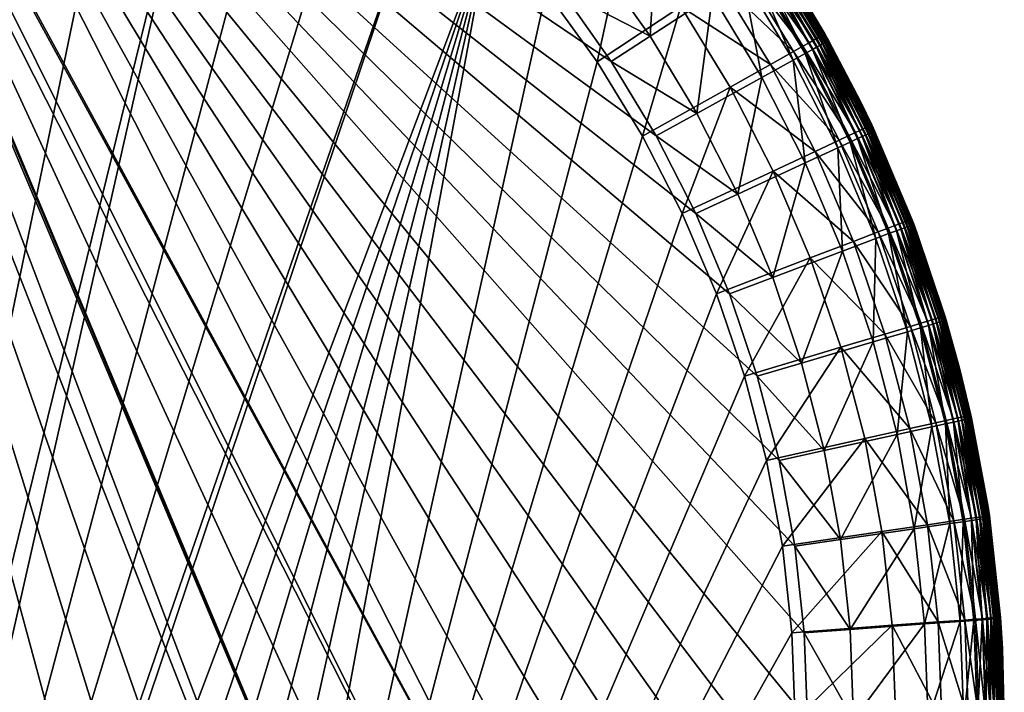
# Model space of a CAD drawing. Header units: millimetres. Extents: x -248 to 251, y -249 to 249.
# Tile 243 of 244: x 76 to 251, y 5 to 125. Entities that reach past the tile are written whole.
import ezdxf

# ---------------------------------------------------------------- set-up
doc = ezdxf.new("R2010")
doc.units = ezdxf.units.MM
doc.layers.add('Default', color=18, linetype='Continuous', true_color=0x000000)

msp = doc.modelspace()

# ---------------------------------------------------------------- meshes
at = {"layer": 'Default'}
mesh = msp.add_polyface(dxfattribs=at)
corners = [(87.51, -196.84, 74.71), (101.5, -190.08, 74.71), (17.97, 208.24, 74.71), (114.96, -182.33, 74.71), (24.3, 209.6, 74.71), (29.12, 211.42, 74.71), (189.02, -104.28, 74.71), (31.04, 212.37, 74.71), (196.05, -90.43, 74.71), (31.4, 212.57, 74.71), (140.03, -164.02, 74.71), (151.51, -153.55, 74.71), (162.2, -142.28, 74.71), (28.41, 211.1, 74.71), (172.05, -130.27, 74.71), (28.89, 211.31, 74.71), (43.15, 210.61, 74.71), (16.11, -208.23, 4.71), (69.69, 201.22, 4.71), (84.21, 195.68, 4.71), (98.28, 189.08, 4.71), (111.84, 181.48, 4.71), (45, 226.83, 4.98), (45.35, 227.49, 5.02), (59.34, 223.04, 4.96), (39.64, 209.07, 4.71), (42.3, 222.46, 4.83), (54.81, 205.7, 4.71), (42.63, 222.93, 4.84), (43.27, 223.89, 4.87), (43.64, 224.48, 4.89), (44.17, 225.35, 4.92), (44.35, 225.67, 4.93), (75.47, 218.19, 4.96), (61.41, 231, 5.58), (78.13, 225.98, 5.58), (94.43, 219.75, 5.58), (91.22, 212.18, 4.96), (46.58, 230.07, 74.35), (46.25, 229.34, 74.39), (44.76, 218.7, 74.67), (82.43, 228.65, 73.41), (80.29, 222.64, 74.23), (96.17, 216.33, 74.23), (47.36, 231.72, 74.23), (60.45, 214.97, 74.67), (63.99, 227.78, 74.23), (75.84, 210.12, 74.67), (90.83, 204.17, 74.67), (87.51, 196.62, 74.71), (73.07, 202.35, 74.71), (58.26, 207.02, 74.71)]
mesh.append_faces([[corners[k] for k in face] for face in [(0, 1, 2, 2), (2, 3, 4, 4), (5, 6, 7, 7), (7, 8, 9, 9), (10, 11, 4, 4), (4, 12, 13, 13), (13, 14, 15, 15), (15, 14, 5, 5), (9, 8, 16, 16), (17, 18, 19, 19), (19, 20, 17, 17), (17, 20, 21, 21), (22, 23, 24, 24), (25, 26, 27, 27), (27, 26, 28, 28), (29, 30, 24, 24), (30, 31, 24, 24), (24, 31, 32, 32), (24, 32, 22, 22), (28, 29, 27, 27), (27, 29, 24, 24), (27, 24, 18, 18), (19, 18, 33, 33), (34, 35, 24, 24), (18, 24, 33, 33), (33, 24, 35, 35), (33, 35, 36, 36), (19, 33, 37, 37), (37, 33, 36, 36), (37, 20, 19, 19), (38, 39, 40, 40), (41, 42, 43, 43), (44, 40, 45, 45), (44, 45, 46, 46), (46, 45, 47, 47), (46, 47, 42, 42), (42, 47, 48, 48), (49, 48, 50, 50), (50, 48, 47, 47), (50, 47, 51, 51), (51, 47, 45, 45), (51, 45, 16, 16), (16, 45, 40, 40)]])
mesh = msp.add_polyface(dxfattribs=at)
corners = [(172.05, -130.27, 74.71), (181, -117.58, 74.71), (29.12, 211.42, 74.71), (189.02, -104.28, 74.71), (31.04, 212.37, 74.71), (196.05, -90.43, 74.71), (202.07, 75.89, 74.71), (196.05, 90.21, 74.71), (43.15, 210.61, 74.71), (202.07, -76.11, 74.71), (207.04, -61.39, 74.71), (210.92, -46.35, 74.71), (213.72, -31.07, 74.71), (215.4, -15.63, 74.71), (215.96, -0.11, 74.71), (215.4, 15.41, 74.71), (213.72, 30.86, 74.71), (189.02, 104.06, 74.71), (181, 117.37, 74.71), (172.05, 130.06, 74.71), (210.92, 46.14, 74.71), (207.04, 61.17, 74.71), (127.83, 173.41, 74.71), (140.03, 163.8, 74.71), (162.2, 142.07, 74.71), (151.51, 153.33, 74.71), (114.96, 182.11, 74.71), (101.5, 189.86, 74.71), (54.81, -205.91, 4.71), (39.64, -209.29, 4.71), (159.47, 141.86, 4.71), (26.54, -210.56, 4.71), (148.68, 153.05, 4.71), (23.4, -209.56, 4.71), (137.1, 163.42, 4.71), (111.84, 181.48, 4.71), (124.8, 172.91, 4.71), (98.28, -189.3, 4.71), (84.21, -195.89, 4.71), (169.41, 129.92, 4.71), (178.46, 117.28, 4.71), (186.55, 104.02, 4.71), (193.66, 90.2, 4.71), (199.74, 75.89, 4.71), (161.12, 165.96, 4.96), (172.82, 153.83, 4.96), (178.94, 159.32, 5.58), (166.58, 168.71, 74.23), (157.28, 159.22, 74.67), (168.38, 147.52, 74.67), (178.34, 156.31, 74.23), (178.61, 135.05, 74.67)]
mesh.append_faces([[corners[k] for k in face] for face in [(0, 1, 2, 2), (2, 1, 3, 3), (4, 3, 5, 5), (6, 7, 8, 8), (8, 5, 9, 9), (8, 9, 10, 10), (10, 11, 8, 8), (8, 11, 12, 12), (8, 12, 13, 13), (13, 14, 8, 8), (8, 14, 15, 15), (8, 15, 16, 16), (7, 17, 8, 8), (8, 17, 18, 18), (8, 18, 19, 19), (16, 20, 8, 8), (8, 20, 21, 21), (8, 21, 6, 6), (22, 19, 23, 23), (23, 19, 24, 24), (23, 24, 25, 25), (26, 27, 19, 19), (28, 29, 30, 30), (30, 31, 32, 32), (32, 33, 34, 34), (33, 35, 36, 36), (33, 36, 34, 34), (37, 38, 30, 30), (30, 39, 37, 37), (37, 39, 40, 40), (37, 40, 41, 41), (37, 42, 43, 43), (30, 32, 44, 44), (39, 30, 45, 45), (30, 44, 45, 45), (45, 44, 46, 46), (47, 48, 49, 49), (47, 49, 50, 50), (19, 51, 24, 24), (24, 51, 49, 49), (24, 49, 25, 25), (25, 49, 48, 48), (25, 48, 23, 23)]])
mesh = msp.add_polyface(dxfattribs=at)
corners = [(24.3, 209.6, 74.71), (151.51, -153.55, 74.71), (162.2, -142.28, 74.71), (28.41, 211.1, 74.71), (172.05, -130.27, 74.71), (204.76, 61.19, 4.71), (208.69, 46.15, 4.71), (98.28, -189.3, 4.71), (213.22, 15.42, 4.71), (213.78, -0.11, 4.71), (213.22, -15.64, 4.71), (211.52, -31.09, 4.71), (186.55, 104.02, 4.71), (193.66, 90.2, 4.71), (208.69, -46.37, 4.71), (204.76, -61.4, 4.71), (199.74, -76.11, 4.71), (193.66, -90.41, 4.71), (186.55, -104.23, 4.71), (200.27, -131.93, 5.58), (193.41, -127.39, 4.96), (202.19, -113.01, 4.96), (221.93, -66.57, 4.96), (216.49, -82.52, 4.96), (209.89, -98.02, 4.96), (178.46, -117.5, 4.71), (169.41, -130.14, 4.71), (226.19, -50.27, 4.96), (217.34, -101.52, 5.58), (209.36, -117.04, 5.58), (213.49, -119.36, 6.49), (204.22, -134.55, 6.49), (215.57, -118.99, 72.73), (213.43, -117.81, 73.41), (204.38, -132.84, 73.41), (207.85, -114.72, 74.23), (199.03, -129.35, 74.23), (222.21, -83.72, 74.23), (209.78, -79.02, 74.67), (203.54, -93.89, 74.67), (215.59, -99.48, 74.23), (196.23, -108.27, 74.67), (187.91, -122.09, 74.67), (178.61, -135.27, 74.67), (181, -117.58, 74.71), (189.02, -104.28, 74.71), (196.05, -90.43, 74.71), (202.07, -76.11, 74.71), (207.04, -61.39, 74.71), (214.94, -63.74, 74.67), (210.92, -46.35, 74.71)]
mesh.append_faces([[corners[k] for k in face] for face in [(0, 1, 2, 2), (3, 2, 4, 4), (5, 6, 7, 7), (8, 9, 7, 7), (7, 9, 10, 10), (7, 10, 11, 11), (12, 13, 7, 7), (11, 14, 7, 7), (7, 14, 15, 15), (7, 15, 16, 16), (7, 17, 18, 18), (19, 20, 21, 21), (16, 15, 22, 22), (17, 16, 23, 23), (18, 17, 24, 24), (18, 21, 25, 25), (25, 21, 20, 20), (25, 20, 26, 26), (27, 15, 14, 14), (17, 23, 24, 24), (24, 28, 29, 29), (29, 30, 31, 31), (18, 24, 21, 21), (21, 24, 29, 29), (21, 29, 19, 19), (32, 33, 34, 34), (33, 35, 36, 36), (37, 38, 39, 39), (40, 39, 41, 41), (40, 41, 35, 35), (35, 41, 42, 42), (35, 42, 36, 36), (4, 43, 44, 44), (44, 43, 42, 42), (44, 42, 45, 45), (45, 42, 41, 41), (45, 41, 46, 46), (46, 41, 39, 39), (46, 39, 47, 47), (47, 39, 38, 38), (47, 38, 48, 48), (48, 38, 49, 49), (48, 49, 50, 50)]])
mesh = msp.add_polyface(dxfattribs=at)
corners = [(17.97, 208.24, 74.71), (101.5, -190.08, 74.71), (114.96, -182.33, 74.71), (24.3, 209.6, 74.71), (127.83, -173.63, 74.71), (140.03, -164.02, 74.71), (73.07, -202.57, 74.71), (87.51, -196.84, 74.71), (159.47, 141.86, 4.71), (84.21, -195.89, 4.71), (69.69, -201.44, 4.71), (54.81, -205.91, 4.71), (98.28, -189.3, 4.71), (124.8, -173.13, 4.71), (111.84, -181.7, 4.71), (121.17, -197, 4.96), (106.48, -205.25, 4.96), (110.23, -212.56, 5.58), (91.22, -212.39, 4.96), (94.43, -219.97, 5.58), (96.28, -224.33, 6.49), (112.4, -216.78, 6.49), (97.03, -226.1, 7.18), (113.28, -218.49, 7.18), (97.53, -227.26, 7.85), (113.86, -219.61, 7.85), (75.47, -218.41, 4.96), (78.13, -226.19, 5.58), (116.37, -218.22, 72.07), (115.68, -216.91, 72.73), (99.72, -224.63, 72.73), (114.54, -214.75, 73.41), (98.74, -222.39, 73.41), (111.56, -209.11, 74.23), (96.17, -216.55, 74.23), (80.29, -222.85, 74.23), (126.37, -200.59, 74.23), (119.33, -189.32, 74.67), (105.35, -197.37, 74.67), (90.83, -204.38, 74.67), (75.84, -210.33, 74.67), (60.45, -215.18, 74.67), (58.26, -207.24, 74.71)]
mesh.append_faces([[corners[k] for k in face] for face in [(0, 1, 2, 2), (3, 2, 4, 4), (3, 4, 5, 5), (0, 6, 7, 7), (8, 9, 10, 10), (8, 10, 11, 11), (12, 13, 14, 14), (12, 14, 15, 15), (9, 12, 16, 16), (16, 12, 15, 15), (16, 15, 17, 17), (10, 9, 18, 18), (18, 9, 16, 16), (18, 16, 19, 19), (19, 16, 17, 17), (19, 17, 20, 20), (20, 17, 21, 21), (22, 21, 23, 23), (24, 23, 25, 25), (11, 10, 26, 26), (26, 10, 18, 18), (26, 18, 27, 27), (27, 18, 19, 19), (28, 29, 30, 30), (29, 31, 32, 32), (31, 33, 34, 34), (31, 34, 32, 32), (32, 34, 35, 35), (36, 37, 38, 38), (36, 38, 33, 33), (33, 38, 39, 39), (33, 39, 34, 34), (34, 39, 40, 40), (34, 40, 35, 35), (35, 40, 41, 41), (42, 41, 6, 6), (6, 41, 40, 40), (6, 40, 7, 7), (7, 40, 39, 39), (7, 39, 1, 1), (1, 39, 38, 38), (1, 38, 2, 2), (2, 38, 37, 37)]])
mesh = msp.add_polyface(dxfattribs=at)
corners = [(-72.34, -202.89, 73.77), (-72.26, -202.68, 73.72), (-56.58, -207.69, 73.72), (-56.64, -207.91, 73.77), (-40.55, -211.48, 73.72), (-56.69, -208.08, 73.83), (-72.4, -203.06, 73.83), (-40.6, -211.71, 73.77), (-24.28, -214.05, 73.72), (-56.72, -208.22, 73.9), (-72.45, -203.2, 73.9), (-40.63, -211.88, 73.83), (-24.31, -214.28, 73.77), (-24.33, -214.45, 73.83), (-40.66, -212.03, 73.9), (-56.75, -208.33, 73.99), (-24.25, -213.79, 73.71), (-40.5, -211.23, 73.71), (-56.51, -207.44, 73.71), (-72.18, -202.43, 73.71), (17.97, 208.24, 74.71), (28.41, -211.32, 74.71), (28.61, -211.41, 74.71), (28.82, -211.5, 74.71), (31.04, -212.59, 74.71), (31.47, -212.83, 74.71), (43.15, -210.83, 74.71), (58.26, -207.24, 74.71), (73.07, -202.57, 74.71), (-206.94, -0.11, 74.71), (-7.56, -207.95, 74.71), (8.34, -208, 74.71), (22.71, -209.38, 74.71), (16.49, -208.27, 74.71), (8.34, 207.79, 74.71), (39.64, -209.29, 4.71), (27.92, -211.11, 4.71), (26.54, -210.56, 4.71), (159.47, 141.86, 4.71), (148.68, 153.05, 4.71), (23.4, -209.56, 4.71), (16.11, -208.23, 4.71), (111.84, 181.48, 4.71), (8.34, 207.79, 4.71), (8.34, -208, 4.71), (-14.68, -207.53, 4.71), (-37.5, -204.52, 4.71), (-59.86, -199, 4.71), (-81.46, -191.05, 4.71), (37.74, -217.47, 4.74), (34.49, -214.78, 4.72), (30.9, -212.53, 4.71), (43.27, -224.1, 4.87), (54.81, -205.91, 4.71), (33.05, -213.77, 74.71), (33.58, -214.11, 74.71), (33.91, -214.34, 74.71), (44.76, -218.91, 74.67)]
mesh.append_faces([[corners[k] for k in face] for face in [(0, 1, 2, 2), (3, 0, 2, 2), (3, 2, 4, 4), (5, 6, 3, 3), (5, 3, 7, 7), (7, 3, 4, 4), (7, 4, 8, 8), (9, 10, 5, 5), (9, 5, 11, 11), (11, 5, 7, 7), (11, 7, 12, 12), (12, 13, 11, 11), (11, 13, 14, 14), (11, 14, 9, 9), (9, 14, 15, 15), (16, 8, 17, 17), (17, 8, 4, 4), (17, 4, 18, 18), (18, 4, 2, 2), (18, 2, 19, 19), (20, 21, 22, 22), (20, 22, 23, 23), (20, 24, 25, 25), (20, 25, 26, 26), (20, 27, 28, 28), (29, 30, 31, 31), (32, 20, 33, 33), (33, 34, 31, 31), (35, 36, 37, 37), (38, 35, 37, 37), (39, 37, 40, 40), (41, 42, 40, 40), (43, 44, 45, 45), (43, 45, 46, 46), (43, 47, 48, 48), (49, 50, 35, 35), (35, 50, 51, 51), (35, 51, 36, 36), (52, 35, 53, 53), (25, 54, 26, 26), (26, 54, 55, 55), (55, 56, 26, 26), (26, 57, 27, 27)]])
mesh = msp.add_polyface(dxfattribs=at)
corners = [(209.51, 137.83, 13.81), (198.65, 152.51, 11.93), (198.88, 152.68, 13.81), (197.08, 151.3, 8.51), (197.61, 151.7, 9.19), (208.17, 136.95, 9.19), (172.82, 153.83, 4.96), (178.94, 159.32, 5.58), (190.11, 145.91, 5.58), (193.86, 148.8, 6.49), (204.22, 134.33, 6.49), (205.82, 135.39, 7.18), (198.93, 152.72, 15.57), (198.39, 152.3, 10.87), (209.27, 137.67, 11.93), (198.05, 152.04, 9.98), (208.99, 137.49, 10.87), (208.64, 137.26, 9.98), (196.38, 150.75, 7.85), (207.62, 136.58, 8.51), (195.38, 149.98, 7.18), (206.88, 136.09, 7.85), (169.41, 129.92, 4.71), (183.6, 140.88, 4.96), (200.27, 131.72, 5.58), (209.36, 116.82, 5.58), (193.41, 127.18, 4.96), (178.46, 117.28, 4.71), (199.99, 151.33, 63.84), (209.56, 137.87, 15.57), (210.41, 136.57, 63.84), (199.85, 151.23, 67.14), (199.36, 150.85, 69.43), (199, 150.57, 70.25), (209.37, 135.88, 70.25), (198.59, 150.26, 70.89), (208.93, 135.6, 70.89), (198.05, 149.85, 71.5), (208.37, 135.23, 71.5), (197.37, 149.34, 72.07), (207.65, 134.77, 72.07), (196.2, 148.44, 72.73), (206.42, 133.96, 72.73), (184.96, 162.15, 72.73), (194.26, 146.96, 73.41), (204.38, 132.63, 73.41), (183.13, 160.53, 73.41), (178.34, 156.31, 74.23), (189.18, 143.1, 74.23), (199.03, 129.14, 74.23), (168.38, 147.52, 74.67), (178.61, 135.05, 74.67), (187.91, 121.87, 74.67), (172.05, 130.06, 74.71)]
mesh.append_faces([[corners[k] for k in face] for face in [(0, 1, 2, 2), (3, 4, 5, 5), (6, 7, 8, 8), (8, 7, 9, 9), (8, 9, 10, 10), (10, 9, 11, 11), (2, 12, 0, 0), (13, 1, 14, 14), (15, 13, 16, 16), (16, 17, 15, 15), (15, 17, 4, 4), (18, 3, 19, 19), (20, 18, 21, 21), (21, 18, 19, 19), (21, 11, 20, 20), (20, 11, 9, 9), (22, 6, 23, 23), (23, 6, 8, 8), (23, 8, 24, 24), (24, 8, 10, 10), (24, 25, 26, 26), (24, 26, 23, 23), (23, 26, 27, 27), (23, 27, 22, 22), (12, 28, 29, 29), (30, 28, 31, 31), (32, 33, 34, 34), (33, 35, 36, 36), (35, 37, 38, 38), (37, 39, 40, 40), (39, 41, 42, 42), (43, 44, 41, 41), (41, 44, 45, 45), (41, 45, 42, 42), (46, 47, 48, 48), (46, 48, 44, 44), (44, 48, 49, 49), (44, 49, 45, 45), (47, 50, 51, 51), (47, 51, 48, 48), (48, 51, 52, 52), (48, 52, 49, 49), (53, 52, 51, 51)]])
mesh = msp.add_polyface(dxfattribs=at)
corners = [(208.17, 136.95, 9.19), (197.61, 151.7, 9.19), (208.64, 137.26, 9.98), (218.11, 121.73, 9.98), (218.49, 121.94, 10.87), (204.22, 134.33, 6.49), (205.82, 135.39, 7.18), (215.17, 120.08, 7.18), (209.51, 137.83, 13.81), (198.93, 152.72, 15.57), (209.56, 137.87, 15.57), (213.15, 132.29, 15.57), (209.27, 137.67, 11.93), (198.65, 152.51, 11.93), (219.02, 122.25, 13.81), (208.99, 137.49, 10.87), (198.39, 152.3, 10.87), (218.77, 122.11, 11.93), (207.62, 136.58, 8.51), (197.08, 151.3, 8.51), (217.63, 121.46, 9.19), (206.88, 136.09, 7.85), (217.05, 121.14, 8.51), (216.27, 120.7, 7.85), (200.27, 131.72, 5.58), (213.49, 119.14, 6.49), (199.99, 151.33, 63.84), (210.41, 136.57, 63.84), (213.15, 132.29, 63.84), (219.08, 122.28, 15.57), (210.27, 136.47, 67.14), (199.85, 151.23, 67.14), (219.74, 121.09, 63.84), (199.64, 151.07, 68.44), (210.05, 136.33, 68.44), (219.36, 120.88, 68.44), (199.36, 150.85, 69.43), (209.75, 136.13, 69.43), (219.05, 120.7, 69.43), (209.37, 135.88, 70.25), (218.64, 120.48, 70.25), (199, 150.57, 70.25), (208.93, 135.6, 70.89), (218.19, 120.23, 70.89), (198.59, 150.26, 70.89), (208.37, 135.23, 71.5), (217.6, 119.9, 71.5), (198.05, 149.85, 71.5), (207.65, 134.77, 72.07), (216.86, 119.49, 72.07), (197.37, 149.34, 72.07), (206.42, 133.96, 72.73), (215.57, 118.78, 72.73)]
mesh.append_faces([[corners[k] for k in face] for face in [(0, 1, 2, 2), (0, 2, 3, 3), (3, 2, 4, 4), (5, 6, 7, 7), (8, 9, 10, 10), (8, 10, 11, 11), (12, 13, 8, 8), (12, 8, 14, 14), (14, 8, 11, 11), (15, 16, 12, 12), (15, 12, 17, 17), (17, 12, 14, 14), (17, 4, 15, 15), (15, 4, 2, 2), (18, 19, 0, 0), (18, 0, 20, 20), (21, 18, 22, 22), (22, 23, 21, 21), (21, 23, 6, 6), (24, 5, 25, 25), (10, 26, 27, 27), (10, 27, 11, 11), (11, 27, 28, 28), (11, 28, 29, 29), (28, 27, 30, 30), (30, 27, 31, 31), (28, 30, 32, 32), (31, 33, 34, 34), (31, 34, 30, 30), (30, 34, 35, 35), (33, 36, 37, 37), (33, 37, 34, 34), (34, 37, 38, 38), (36, 39, 37, 37), (37, 39, 40, 40), (41, 42, 39, 39), (39, 42, 43, 43), (44, 45, 42, 42), (42, 45, 46, 46), (47, 48, 45, 45), (45, 48, 49, 49), (50, 51, 48, 48), (48, 51, 52, 52)]])
mesh = msp.add_polyface(dxfattribs=at)
corners = [(186.55, 104.02, 4.71), (178.46, 117.28, 4.71), (193.41, 127.18, 4.96), (218.11, 121.73, 9.98), (218.49, 121.94, 10.87), (226.82, 105.74, 10.87), (215.17, 120.08, 7.18), (205.82, 135.39, 7.18), (216.27, 120.7, 7.85), (224.52, 104.67, 7.85), (202.19, 112.79, 4.96), (209.36, 116.82, 5.58), (219.02, 122.25, 13.81), (213.15, 132.29, 15.57), (219.08, 122.28, 15.57), (218.77, 122.11, 11.93), (227.37, 106.01, 13.81), (227.12, 105.89, 11.93), (217.63, 121.46, 9.19), (208.17, 136.95, 9.19), (226.43, 105.56, 9.98), (217.05, 121.14, 8.51), (207.62, 136.58, 8.51), (225.93, 105.33, 9.19), (225.32, 105.04, 8.51), (213.49, 119.14, 6.49), (204.22, 134.33, 6.49), (221.63, 103.31, 6.49), (200.27, 131.72, 5.58), (213.15, 132.29, 63.84), (219.74, 121.09, 63.84), (225.47, 110.12, 15.57), (225.47, 110.12, 63.84), (210.27, 136.47, 67.14), (219.59, 121, 67.14), (219.36, 120.88, 68.44), (227.53, 104.79, 68.44), (210.05, 136.33, 68.44), (219.05, 120.7, 69.43), (227.2, 104.64, 69.43), (209.75, 136.13, 69.43), (218.64, 120.48, 70.25), (226.79, 104.45, 70.25), (209.37, 135.88, 70.25), (218.19, 120.23, 70.89), (208.93, 135.6, 70.89), (217.6, 119.9, 71.5), (208.37, 135.23, 71.5), (216.86, 119.49, 72.07), (207.65, 134.77, 72.07), (215.57, 118.78, 72.73), (206.42, 133.96, 72.73), (204.38, 132.63, 73.41), (213.43, 117.59, 73.41), (199.03, 129.14, 74.23), (207.85, 114.5, 74.23), (187.91, 121.87, 74.67), (196.23, 108.06, 74.67), (181, 117.37, 74.71), (172.05, 130.06, 74.71)]
mesh.append_faces([[corners[k] for k in face] for face in [(0, 1, 2, 2), (3, 4, 5, 5), (6, 7, 8, 8), (6, 8, 9, 9), (0, 2, 10, 10), (10, 2, 11, 11), (12, 13, 14, 14), (15, 12, 16, 16), (16, 12, 14, 14), (16, 17, 15, 15), (15, 17, 4, 4), (18, 19, 3, 3), (18, 3, 20, 20), (21, 22, 18, 18), (21, 18, 23, 23), (23, 24, 21, 21), (21, 24, 8, 8), (25, 26, 6, 6), (25, 27, 11, 11), (25, 11, 28, 28), (14, 29, 30, 30), (14, 30, 31, 31), (31, 30, 32, 32), (30, 33, 34, 34), (30, 34, 32, 32), (33, 35, 34, 34), (34, 35, 36, 36), (37, 38, 35, 35), (35, 38, 39, 39), (40, 41, 38, 38), (38, 41, 42, 42), (43, 44, 41, 41), (45, 46, 44, 44), (47, 48, 46, 46), (49, 50, 48, 48), (51, 52, 53, 53), (51, 53, 50, 50), (52, 54, 55, 55), (52, 55, 53, 53), (54, 56, 57, 57), (54, 57, 55, 55), (58, 57, 56, 56), (58, 56, 59, 59)]])
mesh = msp.add_polyface(dxfattribs=at)
corners = [(193.66, 90.2, 4.71), (186.55, 104.02, 4.71), (202.19, 112.79, 4.96), (199.74, 75.89, 4.71), (209.89, 97.81, 4.96), (226.82, 105.74, 10.87), (218.49, 121.94, 10.87), (227.12, 105.89, 11.93), (224.52, 104.67, 7.85), (216.27, 120.7, 7.85), (225.32, 105.04, 8.51), (209.36, 116.82, 5.58), (217.34, 101.3, 5.58), (221.63, 103.31, 6.49), (228.59, 86.93, 6.49), (227.37, 106.01, 13.81), (219.08, 122.28, 15.57), (225.47, 110.12, 15.57), (226.43, 105.56, 9.98), (218.11, 121.73, 9.98), (225.93, 105.33, 9.19), (217.63, 121.46, 9.19), (213.49, 119.14, 6.49), (215.17, 120.08, 7.18), (223.37, 104.13, 7.18), (230.39, 87.62, 7.18), (224.17, 85.24, 5.58), (216.49, 82.3, 4.96), (229.8, 68.72, 5.58), (221.93, 66.35, 4.96), (218.64, 120.48, 70.25), (218.19, 120.23, 70.89), (226.32, 104.23, 70.89), (226.79, 104.45, 70.25), (217.6, 119.9, 71.5), (225.71, 103.95, 71.5), (216.86, 119.49, 72.07), (224.93, 103.59, 72.07), (215.57, 118.78, 72.73), (223.6, 102.97, 72.73), (213.43, 117.59, 73.41), (221.38, 101.94, 73.41), (207.85, 114.5, 74.23), (215.59, 99.26, 74.23), (222.21, 83.51, 74.23), (196.23, 108.06, 74.67), (203.54, 93.68, 74.67), (209.78, 78.81, 74.67), (202.07, 75.89, 74.71), (196.05, 90.21, 74.71), (189.02, 104.06, 74.71), (181, 117.37, 74.71)]
mesh.append_faces([[corners[k] for k in face] for face in [(0, 1, 2, 2), (3, 0, 4, 4), (5, 6, 7, 7), (8, 9, 10, 10), (2, 11, 12, 12), (12, 11, 13, 13), (12, 13, 14, 14), (15, 16, 17, 17), (18, 19, 5, 5), (20, 21, 18, 18), (22, 23, 24, 24), (24, 23, 8, 8), (24, 25, 13, 13), (24, 13, 22, 22), (0, 2, 4, 4), (4, 2, 12, 12), (4, 12, 26, 26), (26, 12, 14, 14), (3, 4, 27, 27), (27, 4, 26, 26), (28, 29, 27, 27), (30, 31, 32, 32), (30, 32, 33, 33), (31, 34, 35, 35), (31, 35, 32, 32), (34, 36, 37, 37), (34, 37, 35, 35), (36, 38, 39, 39), (36, 39, 37, 37), (38, 40, 41, 41), (38, 41, 39, 39), (40, 42, 43, 43), (40, 43, 41, 41), (41, 43, 44, 44), (42, 45, 46, 46), (42, 46, 43, 43), (43, 46, 47, 47), (43, 47, 44, 44), (48, 47, 49, 49), (49, 47, 46, 46), (49, 46, 50, 50), (50, 46, 45, 45), (50, 45, 51, 51)]])
mesh = msp.add_polyface(dxfattribs=at)
corners = [(225.47, 110.12, 15.57), (227.43, 106.03, 15.57), (227.37, 106.01, 13.81), (226.82, 105.74, 10.87), (227.12, 105.89, 11.93), (234.25, 89.1, 11.93), (234.52, 89.2, 13.81), (224.52, 104.67, 7.85), (225.32, 105.04, 8.51), (232.4, 88.39, 8.51), (233.02, 88.63, 9.19), (228.59, 86.93, 6.49), (221.63, 103.31, 6.49), (230.39, 87.62, 7.18), (226.43, 105.56, 9.98), (233.94, 88.98, 10.87), (234.58, 89.22, 15.57), (225.93, 105.33, 9.19), (233.54, 88.83, 9.98), (223.37, 104.13, 7.18), (231.57, 88.07, 7.85), (225.47, 110.12, 63.84), (227.92, 104.98, 63.84), (234.92, 88.31, 63.84), (219.59, 121, 67.14), (227.76, 104.9, 67.14), (234.76, 88.25, 67.14), (227.53, 104.79, 68.44), (234.51, 88.16, 68.44), (219.36, 120.88, 68.44), (227.2, 104.64, 69.43), (234.18, 88.03, 69.43), (219.05, 120.7, 69.43), (226.79, 104.45, 70.25), (233.75, 87.87, 70.25), (226.32, 104.23, 70.89), (233.27, 87.69, 70.89), (225.71, 103.95, 71.5), (232.64, 87.45, 71.5), (224.93, 103.59, 72.07), (231.84, 87.15, 72.07), (223.6, 102.97, 72.73), (230.46, 86.63, 72.73), (221.38, 101.94, 73.41), (228.18, 85.76, 73.41)]
mesh.append_faces([[corners[k] for k in face] for face in [(0, 1, 2, 2), (3, 4, 5, 5), (5, 4, 6, 6), (7, 8, 9, 9), (9, 8, 10, 10), (11, 12, 13, 13), (1, 6, 2, 2), (2, 6, 4, 4), (14, 3, 15, 15), (15, 3, 5, 5), (1, 16, 6, 6), (17, 14, 18, 18), (18, 14, 15, 15), (18, 10, 17, 17), (17, 10, 8, 8), (19, 7, 20, 20), (20, 7, 9, 9), (20, 13, 19, 19), (0, 21, 1, 1), (1, 21, 22, 22), (1, 22, 16, 16), (16, 22, 23, 23), (21, 24, 25, 25), (21, 25, 22, 22), (22, 25, 23, 23), (23, 25, 26, 26), (24, 27, 25, 25), (25, 27, 28, 28), (25, 28, 26, 26), (29, 30, 27, 27), (27, 30, 31, 31), (27, 31, 28, 28), (32, 33, 30, 30), (30, 33, 34, 34), (30, 34, 31, 31), (33, 35, 36, 36), (33, 36, 34, 34), (35, 37, 38, 38), (35, 38, 36, 36), (37, 39, 40, 40), (37, 40, 38, 38), (39, 41, 42, 42), (41, 43, 44, 44)]])
mesh = msp.add_polyface(dxfattribs=at)
corners = [(234.25, 89.1, 11.93), (234.52, 89.2, 13.81), (240.42, 71.92, 13.81), (232.4, 88.39, 8.51), (233.02, 88.63, 9.19), (238.88, 71.46, 9.19), (239.42, 71.62, 9.98), (228.59, 86.93, 6.49), (230.39, 87.62, 7.18), (236.18, 70.64, 7.18), (237.39, 71.01, 7.85), (233.94, 88.98, 10.87), (240.14, 71.84, 11.93), (234.58, 89.22, 15.57), (235.48, 86.83, 15.57), (240.48, 71.94, 15.57), (233.54, 88.83, 9.98), (239.83, 71.74, 10.87), (231.57, 88.07, 7.85), (238.24, 71.26, 8.51), (224.17, 85.24, 5.58), (234.34, 70.09, 6.49), (216.49, 82.3, 4.96), (229.8, 68.72, 5.58), (234.92, 88.31, 63.84), (235.48, 86.83, 63.84), (240.7, 71.19, 63.84), (234.76, 88.25, 67.14), (240.53, 71.14, 67.14), (234.51, 88.16, 68.44), (240.28, 71.07, 68.44), (234.18, 88.03, 69.43), (239.94, 70.96, 69.43), (233.75, 87.87, 70.25), (239.5, 70.83, 70.25), (233.27, 87.69, 70.89), (239, 70.69, 70.89), (232.64, 87.45, 71.5), (238.36, 70.49, 71.5), (231.84, 87.15, 72.07), (237.54, 70.25, 72.07), (224.93, 103.59, 72.07), (230.46, 86.63, 72.73), (236.13, 69.83, 72.73), (223.6, 102.97, 72.73), (228.18, 85.76, 73.41), (233.79, 69.13, 73.41), (221.38, 101.94, 73.41), (222.21, 83.51, 74.23), (227.67, 67.31, 74.23)]
mesh.append_faces([[corners[k] for k in face] for face in [(0, 1, 2, 2), (3, 4, 5, 5), (5, 4, 6, 6), (7, 8, 9, 9), (9, 8, 10, 10), (11, 0, 12, 12), (12, 0, 2, 2), (1, 13, 14, 14), (1, 14, 2, 2), (2, 14, 15, 15), (16, 11, 17, 17), (17, 11, 12, 12), (17, 6, 16, 16), (16, 6, 4, 4), (18, 3, 19, 19), (19, 3, 5, 5), (19, 10, 18, 18), (18, 10, 8, 8), (20, 7, 21, 21), (22, 20, 23, 23), (13, 24, 14, 14), (14, 24, 25, 25), (14, 25, 15, 15), (15, 25, 26, 26), (24, 27, 25, 25), (25, 27, 28, 28), (25, 28, 26, 26), (27, 29, 30, 30), (27, 30, 28, 28), (29, 31, 32, 32), (29, 32, 30, 30), (31, 33, 34, 34), (31, 34, 32, 32), (33, 35, 36, 36), (33, 36, 34, 34), (35, 37, 38, 38), (37, 39, 40, 40), (41, 42, 39, 39), (39, 42, 43, 43), (44, 45, 42, 42), (42, 45, 46, 46), (47, 48, 45, 45), (45, 48, 49, 49)]])
mesh = msp.add_polyface(dxfattribs=at)
corners = [(208.69, 46.15, 4.71), (204.76, 61.19, 4.71), (221.93, 66.35, 4.96), (236.18, 70.64, 7.18), (237.39, 71.01, 7.85), (241.96, 53.56, 7.85), (242.82, 53.76, 8.51), (226.19, 50.05, 4.96), (234.22, 51.84, 5.58), (239.83, 71.74, 10.87), (244.43, 54.12, 10.87), (239.42, 71.62, 9.98), (238.24, 71.26, 8.51), (238.88, 71.46, 9.19), (243.47, 53.9, 9.19), (234.34, 70.09, 6.49), (228.59, 86.93, 6.49), (240.72, 53.29, 7.18), (229.8, 68.72, 5.58), (224.17, 85.24, 5.58), (238.85, 52.87, 6.49), (242.08, 35.37, 6.49), (216.49, 82.3, 4.96), (199.74, 75.89, 4.71), (240.53, 71.14, 67.14), (243.08, 62.63, 63.84), (240.7, 71.19, 63.84), (239.5, 70.83, 70.25), (239, 70.69, 70.89), (243.5, 53.31, 70.89), (233.27, 87.69, 70.89), (238.36, 70.49, 71.5), (242.84, 53.17, 71.5), (232.64, 87.45, 71.5), (237.54, 70.25, 72.07), (242, 52.99, 72.07), (231.84, 87.15, 72.07), (236.13, 69.83, 72.73), (240.57, 52.67, 72.73), (230.46, 86.63, 72.73), (233.79, 69.13, 73.41), (238.18, 52.14, 73.41), (228.18, 85.76, 73.41), (227.67, 67.31, 74.23), (231.95, 50.77, 74.23), (222.21, 83.51, 74.23), (209.78, 78.81, 74.67), (214.94, 63.53, 74.67), (218.98, 47.91, 74.67), (210.92, 46.14, 74.71), (207.04, 61.17, 74.71), (202.07, 75.89, 74.71)]
mesh.append_faces([[corners[k] for k in face] for face in [(0, 1, 2, 2), (3, 4, 5, 5), (5, 4, 6, 6), (0, 2, 7, 7), (7, 2, 8, 8), (9, 10, 11, 11), (12, 13, 14, 14), (14, 6, 12, 12), (12, 6, 4, 4), (15, 16, 3, 3), (15, 3, 17, 17), (17, 3, 5, 5), (18, 19, 15, 15), (18, 15, 20, 20), (20, 15, 17, 17), (20, 21, 8, 8), (20, 8, 18, 18), (18, 8, 2, 2), (22, 2, 1, 1), (22, 1, 23, 23), (24, 25, 26, 26), (27, 28, 29, 29), (30, 31, 28, 28), (28, 31, 32, 32), (33, 34, 31, 31), (31, 34, 35, 35), (36, 37, 34, 34), (34, 37, 38, 38), (34, 38, 35, 35), (39, 40, 37, 37), (37, 40, 41, 41), (37, 41, 38, 38), (42, 43, 40, 40), (40, 43, 44, 44), (40, 44, 41, 41), (45, 46, 47, 47), (45, 47, 43, 43), (43, 47, 48, 48), (43, 48, 44, 44), (49, 48, 50, 50), (50, 48, 47, 47), (50, 47, 51, 51), (51, 47, 46, 46)]])
mesh = msp.add_polyface(dxfattribs=at)
corners = [(98.28, -189.3, 4.71), (208.69, 46.15, 4.71), (211.52, 30.87, 4.71), (213.22, 15.42, 4.71), (199.74, 75.89, 4.71), (204.76, 61.19, 4.71), (213.78, -0.11, 4.71), (231.1, 16.73, 4.96), (213.22, -15.64, 4.71), (231.71, -0.11, 4.96), (208.69, -46.37, 4.71), (211.52, -31.09, 4.71), (229.25, -33.7, 4.96), (239.94, -0.11, 5.58), (239.3, -17.55, 5.58), (244.03, -17.89, 6.49), (242.08, -35.59, 6.49), (244.68, -0.11, 6.49), (239.3, 17.33, 5.58), (231.1, -16.95, 4.96), (237.39, -34.89, 5.58), (234.22, -52.06, 5.58), (243.24, 17.43, 73.41), (236.87, 16.97, 74.23), (237.49, -0.11, 74.23), (243.87, -0.11, 73.41), (236.87, -17.19, 74.23), (243.24, -17.65, 73.41), (235.02, -34.17, 74.23), (241.34, -35.09, 73.41), (223.62, 16.01, 74.67), (224.2, -0.11, 74.67), (223.62, -16.23, 74.67), (221.87, -32.26, 74.67), (218.98, -48.13, 74.67), (210.92, -46.35, 74.71), (213.72, -31.07, 74.71), (215.4, -15.63, 74.71), (215.96, -0.11, 74.71), (215.4, 15.41, 74.71)]
mesh.append_faces([[corners[k] for k in face] for face in [(0, 1, 2, 2), (0, 2, 3, 3), (0, 4, 5, 5), (6, 3, 7, 7), (8, 6, 9, 9), (10, 11, 12, 12), (6, 7, 9, 9), (9, 7, 13, 13), (9, 13, 14, 14), (14, 13, 15, 15), (14, 15, 16, 16), (17, 15, 13, 13), (17, 13, 18, 18), (18, 13, 7, 7), (8, 9, 19, 19), (19, 9, 14, 14), (19, 14, 20, 20), (20, 14, 16, 16), (20, 21, 12, 12), (20, 12, 19, 19), (19, 12, 11, 11), (19, 11, 8, 8), (22, 23, 24, 24), (22, 24, 25, 25), (25, 24, 26, 26), (25, 26, 27, 27), (27, 26, 28, 28), (27, 28, 29, 29), (23, 30, 31, 31), (23, 31, 24, 24), (24, 31, 32, 32), (24, 32, 26, 26), (26, 32, 33, 33), (26, 33, 28, 28), (28, 33, 34, 34), (35, 34, 36, 36), (36, 34, 33, 33), (36, 33, 37, 37), (37, 33, 32, 32), (37, 32, 38, 38), (38, 32, 31, 31), (38, 31, 39, 39), (39, 31, 30, 30)]])
mesh = msp.add_polyface(dxfattribs=at)
corners = [(238.88, 71.46, 9.19), (239.42, 71.62, 9.98), (244.02, 54.02, 9.98), (244.43, 54.12, 10.87), (247.74, 36.2, 10.87), (241.96, 53.56, 7.85), (242.82, 53.76, 8.51), (246.11, 35.96, 8.51), (240.14, 71.84, 11.93), (240.42, 71.92, 13.81), (245.04, 54.25, 13.81), (243.08, 62.63, 15.57), (245.1, 54.26, 15.57), (240.48, 71.94, 15.57), (239.83, 71.74, 10.87), (244.76, 54.19, 11.93), (248.35, 36.29, 13.81), (248.07, 36.25, 11.93), (243.47, 53.9, 9.19), (247.32, 36.14, 9.98), (246.77, 36.06, 9.19), (240.72, 53.29, 7.18), (245.23, 35.83, 7.85), (240.7, 71.19, 63.84), (243.08, 62.63, 63.84), (245.22, 53.69, 63.84), (248.19, 37.8, 15.57), (248.3, 35.89, 67.14), (248.19, 37.8, 63.84), (245.05, 53.66, 67.14), (240.53, 71.14, 67.14), (240.28, 71.07, 68.44), (244.8, 53.6, 68.44), (248.04, 35.85, 68.44), (239.94, 70.96, 69.43), (244.45, 53.52, 69.43), (247.69, 35.8, 69.43), (239.5, 70.83, 70.25), (244, 53.43, 70.25), (247.23, 35.74, 70.25), (243.5, 53.31, 70.89), (246.72, 35.66, 70.89), (239, 70.69, 70.89), (242.84, 53.17, 71.5), (246.06, 35.57, 71.5), (238.36, 70.49, 71.5), (242, 52.99, 72.07)]
mesh.append_faces([[corners[k] for k in face] for face in [(0, 1, 2, 2), (2, 1, 3, 3), (2, 3, 4, 4), (5, 6, 7, 7), (8, 9, 10, 10), (10, 9, 11, 11), (10, 11, 12, 12), (9, 13, 11, 11), (14, 8, 15, 15), (15, 8, 10, 10), (15, 10, 16, 16), (16, 10, 12, 12), (16, 17, 15, 15), (15, 17, 3, 3), (15, 3, 14, 14), (18, 0, 2, 2), (18, 2, 19, 19), (19, 20, 18, 18), (18, 20, 6, 6), (21, 5, 22, 22), (13, 23, 11, 11), (11, 23, 24, 24), (11, 24, 12, 12), (12, 24, 25, 25), (12, 25, 26, 26), (27, 28, 29, 29), (29, 28, 25, 25), (29, 25, 30, 30), (30, 25, 24, 24), (30, 31, 32, 32), (30, 32, 29, 29), (29, 32, 33, 33), (31, 34, 35, 35), (31, 35, 32, 32), (32, 35, 36, 36), (34, 37, 38, 38), (34, 38, 35, 35), (35, 38, 39, 39), (37, 40, 38, 38), (38, 40, 41, 41), (42, 43, 40, 40), (40, 43, 44, 44), (45, 46, 43, 43)]])
mesh = msp.add_polyface(dxfattribs=at)
corners = [(211.52, 30.87, 4.71), (208.69, 46.15, 4.71), (226.19, 50.05, 4.96), (246.11, 35.96, 8.51), (242.82, 53.76, 8.51), (246.77, 36.06, 9.19), (234.22, 51.84, 5.58), (237.39, 34.68, 5.58), (242.08, 35.37, 6.49), (244.03, 17.68, 6.49), (245.94, 17.82, 7.18), (245.23, 35.83, 7.85), (241.96, 53.56, 7.85), (238.85, 52.87, 6.49), (240.72, 53.29, 7.18), (243.98, 35.65, 7.18), (247.21, 17.91, 7.85), (229.25, 33.48, 4.96), (239.3, 17.33, 5.58), (231.1, 16.73, 4.96), (213.22, 15.42, 4.71), (243.5, 53.31, 70.89), (246.06, 35.57, 71.5), (246.72, 35.66, 70.89), (242.84, 53.17, 71.5), (242, 52.99, 72.07), (245.21, 35.44, 72.07), (240.57, 52.67, 72.73), (243.75, 35.23, 72.73), (245.67, 17.61, 72.73), (247.14, 17.71, 72.07), (238.18, 52.14, 73.41), (241.34, 34.88, 73.41), (243.24, 17.43, 73.41), (231.95, 50.77, 74.23), (235.02, 33.96, 74.23), (236.87, 16.97, 74.23), (218.98, 47.91, 74.67), (221.87, 32.04, 74.67), (223.62, 16.01, 74.67), (215.4, 15.41, 74.71), (213.72, 30.86, 74.71), (210.92, 46.14, 74.71)]
mesh.append_faces([[corners[k] for k in face] for face in [(0, 1, 2, 2), (3, 4, 5, 5), (2, 6, 7, 7), (7, 6, 8, 8), (7, 8, 9, 9), (9, 8, 10, 10), (11, 12, 3, 3), (13, 14, 15, 15), (15, 14, 11, 11), (15, 11, 16, 16), (16, 10, 15, 15), (15, 10, 8, 8), (15, 8, 13, 13), (0, 2, 17, 17), (17, 2, 7, 7), (17, 7, 18, 18), (18, 7, 9, 9), (18, 19, 17, 17), (17, 19, 20, 20), (17, 20, 0, 0), (21, 22, 23, 23), (24, 25, 26, 26), (24, 26, 22, 22), (25, 27, 28, 28), (25, 28, 26, 26), (26, 28, 29, 29), (26, 29, 30, 30), (27, 31, 32, 32), (27, 32, 28, 28), (28, 32, 33, 33), (28, 33, 29, 29), (31, 34, 35, 35), (31, 35, 32, 32), (32, 35, 36, 36), (32, 36, 33, 33), (34, 37, 38, 38), (34, 38, 35, 35), (35, 38, 39, 39), (35, 39, 36, 36), (40, 39, 41, 41), (41, 39, 38, 38), (41, 38, 42, 42), (42, 38, 37, 37)]])
mesh = msp.add_polyface(dxfattribs=at)
corners = [(248.19, 37.8, 15.57), (248.42, 36.3, 15.57), (248.35, 36.29, 13.81), (247.74, 36.2, 10.87), (244.43, 54.12, 10.87), (248.07, 36.25, 11.93), (250.07, 18.12, 11.93), (250.35, 18.14, 13.81), (246.11, 35.96, 8.51), (246.77, 36.06, 9.19), (248.76, 18.02, 9.19), (249.31, 18.06, 9.98), (245.1, 54.26, 15.57), (247.32, 36.14, 9.98), (244.02, 54.02, 9.98), (249.74, 18.1, 10.87), (250.42, 18.15, 15.57), (245.23, 35.83, 7.85), (248.09, 17.98, 8.51), (247.21, 17.91, 7.85), (245.22, 53.69, 63.84), (248.19, 37.8, 63.84), (248.47, 35.92, 63.84), (250.43, 17.95, 63.84), (248.3, 35.89, 67.14), (250.25, 17.94, 67.14), (250.76, 12.57, 63.84), (245.05, 53.66, 67.14), (248.04, 35.85, 68.44), (249.99, 17.92, 68.44), (244.8, 53.6, 68.44), (247.69, 35.8, 69.43), (249.64, 17.89, 69.43), (244.45, 53.52, 69.43), (247.23, 35.74, 70.25), (249.18, 17.86, 70.25), (244, 53.43, 70.25), (246.72, 35.66, 70.89), (248.67, 17.82, 70.89), (246.06, 35.57, 71.5), (247.99, 17.78, 71.5), (245.21, 35.44, 72.07), (247.14, 17.71, 72.07)]
mesh.append_faces([[corners[k] for k in face] for face in [(0, 1, 2, 2), (3, 4, 5, 5), (3, 5, 6, 6), (6, 5, 7, 7), (8, 9, 10, 10), (10, 9, 11, 11), (2, 12, 0, 0), (1, 7, 2, 2), (2, 7, 5, 5), (13, 14, 3, 3), (13, 3, 15, 15), (15, 3, 6, 6), (1, 16, 7, 7), (15, 11, 13, 13), (13, 11, 9, 9), (17, 8, 18, 18), (18, 8, 10, 10), (19, 17, 18, 18), (0, 20, 21, 21), (0, 21, 1, 1), (1, 21, 22, 22), (1, 22, 16, 16), (16, 22, 23, 23), (24, 25, 23, 23), (23, 22, 24, 24), (24, 22, 21, 21), (25, 26, 23, 23), (27, 28, 24, 24), (24, 28, 29, 29), (24, 29, 25, 25), (30, 31, 28, 28), (28, 31, 32, 32), (28, 32, 29, 29), (33, 34, 31, 31), (31, 34, 35, 35), (31, 35, 32, 32), (36, 37, 34, 34), (34, 37, 38, 38), (34, 38, 35, 35), (37, 39, 40, 40), (37, 40, 38, 38), (39, 41, 42, 42), (39, 42, 40, 40)]])
mesh = msp.add_polyface(dxfattribs=at)
corners = [(244.03, 17.68, 6.49), (245.94, 17.82, 7.18), (246.6, -0.11, 7.18), (247.86, -0.11, 7.85), (247.21, -18.13, 7.85), (248.09, -18.19, 8.51), (246.11, -36.18, 8.51), (246.77, -36.28, 9.19), (242.08, -35.59, 6.49), (244.03, -17.89, 6.49), (243.98, -35.86, 7.18), (247.32, -36.36, 9.98), (244.02, -54.24, 9.98), (248.76, -18.24, 9.19), (248.75, -0.11, 8.51), (247.21, 17.91, 7.85), (239.3, 17.33, 5.58), (244.68, -0.11, 6.49), (245.94, -18.03, 7.18), (245.23, -36.05, 7.85), (241.96, -53.78, 7.85), (245.05, -53.87, 67.14), (248.19, -38.01, 63.84), (248.3, -36.11, 67.14), (249.18, -18.08, 70.25), (248.67, -18.04, 70.89), (246.72, -35.88, 70.89), (247.23, -35.95, 70.25), (247.99, -17.99, 71.5), (246.06, -35.78, 71.5), (247.99, 17.78, 71.5), (247.14, 17.71, 72.07), (247.79, -0.11, 72.07), (248.64, -0.11, 71.5), (247.14, -17.93, 72.07), (245.21, -35.66, 72.07), (245.67, 17.61, 72.73), (246.31, -0.11, 72.73), (245.67, -17.82, 72.73), (243.75, -35.45, 72.73), (243.24, 17.43, 73.41), (243.87, -0.11, 73.41), (243.24, -17.65, 73.41), (241.34, -35.09, 73.41)]
mesh.append_faces([[corners[k] for k in face] for face in [(0, 1, 2, 2), (2, 1, 3, 3), (2, 3, 4, 4), (4, 3, 5, 5), (4, 5, 6, 6), (6, 5, 7, 7), (8, 9, 10, 10), (11, 12, 7, 7), (11, 7, 13, 13), (13, 7, 5, 5), (14, 3, 15, 15), (15, 3, 1, 1), (16, 0, 17, 17), (17, 0, 2, 2), (17, 2, 18, 18), (18, 2, 4, 4), (18, 4, 19, 19), (19, 4, 6, 6), (19, 20, 10, 10), (19, 10, 18, 18), (18, 10, 9, 9), (18, 9, 17, 17), (21, 22, 23, 23), (24, 25, 26, 26), (24, 26, 27, 27), (25, 28, 29, 29), (25, 29, 26, 26), (30, 31, 32, 32), (33, 32, 34, 34), (28, 34, 35, 35), (28, 35, 29, 29), (31, 36, 37, 37), (31, 37, 32, 32), (32, 37, 38, 38), (32, 38, 34, 34), (34, 38, 39, 39), (34, 39, 35, 35), (36, 40, 41, 41), (36, 41, 37, 37), (37, 41, 42, 42), (37, 42, 38, 38), (38, 42, 43, 43), (38, 43, 39, 39)]])
mesh = msp.add_polyface(dxfattribs=at)
corners = [(250.07, 18.12, 11.93), (250.35, 18.14, 13.81), (251.02, -0.11, 13.81), (248.76, 18.02, 9.19), (249.31, 18.06, 9.98), (249.97, -0.11, 9.98), (250.4, -0.11, 10.87), (249.74, 18.1, 10.87), (250.73, -0.11, 11.93), (250.42, 18.15, 15.57), (250.76, 12.57, 15.57), (251.08, -0.11, 15.57), (250.76, -12.79, 15.57), (250.07, -18.34, 11.93), (248.09, 17.98, 8.51), (249.42, -0.11, 9.19), (247.21, 17.91, 7.85), (248.75, -0.11, 8.51), (248.76, -18.24, 9.19), (248.09, -18.19, 8.51), (247.86, -0.11, 7.85), (250.43, 17.95, 63.84), (250.76, 12.57, 63.84), (251.08, -0.11, 63.84), (250.25, -18.16, 67.14), (250.76, -12.79, 63.84), (250.91, -0.11, 67.14), (250.25, 17.94, 67.14), (249.99, 17.92, 68.44), (250.64, -0.11, 68.44), (249.99, -18.14, 68.44), (249.64, 17.89, 69.43), (250.29, -0.11, 69.43), (249.64, -18.11, 69.43), (249.18, 17.86, 70.25), (249.83, -0.11, 70.25), (249.18, -18.08, 70.25), (248.67, 17.82, 70.89), (249.31, -0.11, 70.89), (248.67, -18.04, 70.89), (247.99, 17.78, 71.5), (248.64, -0.11, 71.5), (247.99, -17.99, 71.5), (247.79, -0.11, 72.07)]
mesh.append_faces([[corners[k] for k in face] for face in [(0, 1, 2, 2), (3, 4, 5, 5), (5, 4, 6, 6), (7, 0, 8, 8), (8, 0, 2, 2), (1, 9, 10, 10), (1, 10, 2, 2), (2, 10, 11, 11), (2, 11, 12, 12), (8, 13, 6, 6), (8, 6, 7, 7), (7, 6, 4, 4), (14, 3, 15, 15), (15, 3, 5, 5), (16, 14, 17, 17), (17, 14, 15, 15), (18, 19, 17, 17), (17, 19, 20, 20), (9, 21, 10, 10), (10, 21, 22, 22), (10, 22, 11, 11), (11, 22, 23, 23), (11, 23, 12, 12), (24, 25, 26, 26), (26, 25, 23, 23), (26, 23, 27, 27), (27, 23, 22, 22), (27, 28, 29, 29), (27, 29, 26, 26), (26, 29, 30, 30), (28, 31, 32, 32), (28, 32, 29, 29), (29, 32, 33, 33), (31, 34, 35, 35), (31, 35, 32, 32), (32, 35, 36, 36), (34, 37, 38, 38), (34, 38, 35, 35), (35, 38, 39, 39), (37, 40, 41, 41), (37, 41, 38, 38), (38, 41, 42, 42), (40, 43, 41, 41)]])

doc.saveas('drawing.dxf')
